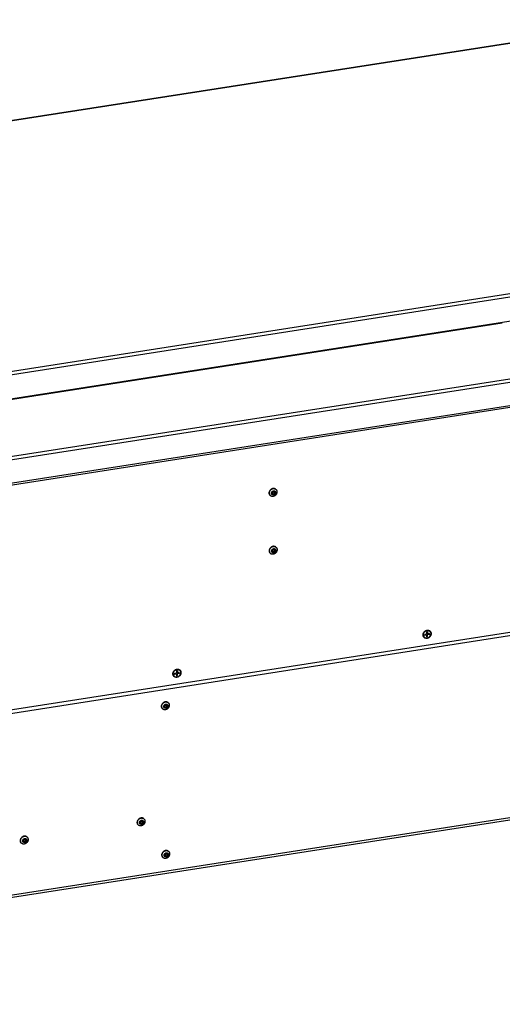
# Model space of a CAD drawing. Header units: millimetres. Extents: x -2579 to 1363, y -329 to 2298.
# Tile 202 of 256: x 567 to 947, y 620 to 1397. Entities that reach past the tile are written whole.
import ezdxf

# ---------------------------------------------------------------- set-up
doc = ezdxf.new("R2010")
doc.units = ezdxf.units.MM
doc.header["$LTSCALE"] = 30.734
doc.layers.get('0').update_dxf_attribs({"linetype": 'CONTINUOUS'})

msp = doc.modelspace()

# ---------------------------------------------------------------- linework, layer by layer
at = {"color": 3}
for p, q in [((163.02, 1255.25), (1070.15, 1396.63)), ((405.56, 1007.01), (1310.84, 1148.11)), ((72.87, 776.34), (1308.48, 968.92))]:
    msp.add_line(p, q, dxfattribs=at)
at = {"color": 2}
for p, q in [((163.33, 1255.14), (1070.45, 1396.52)), ((1104.55, 1203.87), (357.57, 1087.44)), ((1104.52, 1201.21), (358.36, 1084.91)), ((1310.8, 1166.26), (403.67, 1024.88)), ((358.4, 1066.29), (955.72, 1159.39)), ((358.59, 1065.66), (947.14, 1157.39)), ((1147.94, 1143.53), (402.89, 1027.41)), ((412.93, 1006.67), (1296.79, 1144.43)), ((69.66, 773.04), (1311.71, 966.63)), ((19.3, 621.76), (1362.71, 831.14))]:
    msp.add_line(p, q, dxfattribs=at)
at = {"color": 7}
for p, q in [((768.53, 1026.17), (768.61, 1026.1)), ((764.3, 1021.1), (764.24, 1021.16)), ((768.63, 980.55), (768.72, 980.48)), ((764.4, 975.48), (764.34, 975.53)), ((885.63, 909.45), (885.76, 909.33)), ((886, 911.82), (887.47, 912.05)), ((886, 911.82), (886, 911.08)), ((886, 911.28), (887.28, 911.48)), ((886, 911.08), (887.47, 911.31)), ((887.47, 911.31), (887.28, 911.48)), ((888.2, 913.66), (887.47, 913.54)), ((887.47, 913.54), (887.47, 912.05)), ((887.47, 911.31), (887.47, 909.82)), ((887.47, 910.02), (888.02, 910.1)), ((887.47, 909.82), (888.21, 909.93)), ((888.01, 912.34), (888.01, 913.63)), ((888.21, 912.17), (888.01, 912.34)), ((888.01, 911.59), (889.49, 911.82)), ((888.21, 911.42), (888.01, 911.59)), ((888.02, 910.1), (888.01, 911.59)), ((888.21, 909.93), (888.02, 910.1)), ((888.2, 913.66), (888.21, 912.17)), ((889.68, 912.4), (888.21, 912.17)), ((889.68, 911.65), (888.21, 911.42)), ((888.21, 909.93), (888.21, 911.42)), ((889.49, 911.82), (889.49, 912.37)), ((889.68, 911.65), (889.49, 911.82)), ((889.68, 911.65), (889.68, 912.4)), ((889.75, 914.28), (889.92, 914.15)), ((688.45, 878.72), (688.58, 878.6)), ((688.81, 881.09), (690.29, 881.32)), ((688.81, 881.09), (688.82, 880.35)), ((688.82, 880.55), (690.1, 880.74)), ((688.82, 880.35), (690.29, 880.58)), ((690.29, 880.58), (690.1, 880.74)), ((691.02, 882.93), (690.29, 882.81)), ((690.29, 882.81), (690.29, 881.32)), ((690.29, 880.58), (690.29, 879.09)), ((690.29, 879.29), (690.84, 879.37)), ((690.29, 879.09), (691.03, 879.2)), ((690.83, 881.6), (690.83, 882.9)), ((691.03, 881.44), (690.83, 881.6)), ((690.83, 880.86), (692.31, 881.09)), ((691.03, 880.69), (690.83, 880.86)), ((690.84, 879.37), (690.83, 880.86)), ((691.03, 879.2), (690.84, 879.37)), ((691.02, 882.93), (691.03, 881.44)), ((692.5, 881.67), (691.03, 881.44)), ((692.5, 880.92), (691.03, 880.69)), ((691.03, 879.2), (691.03, 880.69)), ((692.31, 881.09), (692.31, 881.64)), ((692.5, 880.92), (692.31, 881.09)), ((692.5, 880.92), (692.5, 881.67)), ((692.57, 883.54), (692.74, 883.41)), ((683.65, 857.87), (683.73, 857.79)), ((679.42, 852.8), (679.36, 852.85)), ((18.6, 619.81), (1362.01, 829.19)), ((664.5, 766.26), (664.58, 766.19)), ((660.27, 761.19), (660.21, 761.25)), ((568.13, 746.83), (568.07, 746.89)), ((572.36, 751.9), (572.44, 751.83)), ((683.91, 740.55), (684, 740.48)), ((679.69, 735.49), (679.62, 735.54))]:
    msp.add_line(p, q, dxfattribs=at)
for points in [[(768.53, 1026.16), (768.45, 1026.23), (768.29, 1026.35), (768.13, 1026.45), (767.95, 1026.54), (767.77, 1026.61), (767.58, 1026.67), (767.39, 1026.72), (767.19, 1026.75), (766.99, 1026.77), (766.79, 1026.77), (766.58, 1026.76), (766.37, 1026.74), (766.16, 1026.7), (765.96, 1026.65), (765.75, 1026.58), (765.55, 1026.5), (765.35, 1026.4), (765.16, 1026.3), (764.97, 1026.18), (764.79, 1026.05), (764.62, 1025.9), (764.46, 1025.75), (764.3, 1025.59), (764.15, 1025.42), (764.02, 1025.24), (763.89, 1025.05), (763.78, 1024.86), (763.68, 1024.66), (763.59, 1024.46), (763.51, 1024.25), (763.45, 1024.04), (763.4, 1023.83), (763.37, 1023.62), (763.34, 1023.4), (763.34, 1023.19)], [(763.42, 1023.13), (763.42, 1023.34), (763.44, 1023.55), (763.48, 1023.76), (763.53, 1023.97), (763.59, 1024.18), (763.66, 1024.39), (763.75, 1024.59), (763.85, 1024.79), (763.97, 1024.98), (764.09, 1025.17), (764.23, 1025.35), (764.38, 1025.52), (764.53, 1025.68), (764.7, 1025.84), (764.87, 1025.98), (765.05, 1026.11), (765.24, 1026.23), (765.43, 1026.34), (765.63, 1026.43), (765.83, 1026.51), (766.04, 1026.58), (766.24, 1026.63), (766.45, 1026.67), (766.66, 1026.7), (766.86, 1026.71), (767.07, 1026.7), (767.27, 1026.69), (767.47, 1026.65), (767.66, 1026.61), (767.85, 1026.54), (768.03, 1026.47), (768.2, 1026.38), (768.37, 1026.28), (768.53, 1026.17)], [(768.61, 1026.1), (768.67, 1026.04), (768.81, 1025.91), (768.94, 1025.76), (769.05, 1025.6), (769.15, 1025.43), (769.24, 1025.26), (769.32, 1025.07), (769.38, 1024.88), (769.43, 1024.69), (769.47, 1024.49), (769.49, 1024.28), (769.5, 1024.07)], [(763.34, 1023.19), (763.35, 1022.98), (763.37, 1022.78), (763.4, 1022.58), (763.45, 1022.38), (763.52, 1022.19), (763.59, 1022.01), (763.68, 1021.83), (763.78, 1021.66), (763.9, 1021.51), (764.02, 1021.36), (764.16, 1021.22), (764.22, 1021.17)], [(764.24, 1021.16), (764.1, 1021.29), (763.98, 1021.44), (763.86, 1021.6), (763.76, 1021.76), (763.67, 1021.94), (763.59, 1022.12), (763.53, 1022.31), (763.48, 1022.51), (763.44, 1022.71), (763.42, 1022.92), (763.42, 1023.13)], [(769.5, 1024.07), (769.49, 1023.86), (769.47, 1023.65), (769.43, 1023.44), (769.39, 1023.23), (769.32, 1023.02), (769.25, 1022.81), (769.16, 1022.61), (769.06, 1022.41), (768.94, 1022.21), (768.82, 1022.03), (768.68, 1021.85), (768.54, 1021.68), (768.38, 1021.51), (768.22, 1021.36), (768.04, 1021.22), (767.86, 1021.09), (767.67, 1020.97), (767.48, 1020.86), (767.28, 1020.77), (767.08, 1020.69), (766.88, 1020.62), (766.67, 1020.57), (766.46, 1020.53), (766.26, 1020.5), (766.05, 1020.49), (765.84, 1020.49), (765.64, 1020.51), (765.44, 1020.55), (765.25, 1020.59), (765.06, 1020.65), (764.88, 1020.73), (764.71, 1020.82), (764.54, 1020.92), (764.39, 1021.03), (764.3, 1021.1)], [(765.2, 1023.05), (765.21, 1023.18), (765.22, 1023.32), (765.25, 1023.45), (765.29, 1023.59), (765.34, 1023.72), (765.39, 1023.85), (765.46, 1023.97), (765.54, 1024.09), (765.62, 1024.21), (765.72, 1024.32), (765.82, 1024.42), (765.93, 1024.52), (766.04, 1024.61), (766.16, 1024.68), (766.28, 1024.75), (766.41, 1024.81), (766.54, 1024.86), (766.67, 1024.89), (766.81, 1024.92), (766.94, 1024.93), (767.07, 1024.94), (767.2, 1024.93), (767.32, 1024.91)], [(765.29, 1022.53), (765.25, 1022.65), (765.22, 1022.78), (765.21, 1022.91), (765.2, 1023.05)], [(765.4, 1022.3), (765.34, 1022.41), (765.29, 1022.53)], [(768.41, 1023.55), (768.4, 1023.41), (768.39, 1023.28), (768.36, 1023.14), (768.32, 1023.01), (768.28, 1022.87), (768.22, 1022.75), (768.15, 1022.62), (768.07, 1022.5), (767.99, 1022.38), (767.89, 1022.27), (767.79, 1022.17), (767.68, 1022.08), (767.57, 1021.99), (767.45, 1021.91), (767.33, 1021.84), (767.2, 1021.79), (767.07, 1021.74), (766.94, 1021.7), (766.81, 1021.68), (766.67, 1021.66), (766.54, 1021.66), (766.41, 1021.66), (766.29, 1021.68), (766.16, 1021.71), (766.04, 1021.75), (765.93, 1021.8), (765.82, 1021.86), (765.72, 1021.93), (765.63, 1022.02), (765.54, 1022.1), (765.47, 1022.2), (765.4, 1022.3)], [(767.39, 1023.98), (767.33, 1024.03), (767.27, 1024.07), (767.19, 1024.1), (767.12, 1024.12), (767.04, 1024.14), (766.97, 1024.14), (766.88, 1024.14), (766.8, 1024.13), (766.72, 1024.12), (766.64, 1024.09), (766.56, 1024.06), (766.49, 1024.02), (766.41, 1023.98), (766.34, 1023.92), (766.28, 1023.86), (766.22, 1023.8), (766.16, 1023.73), (766.12, 1023.66), (766.07, 1023.58), (766.04, 1023.5), (766.01, 1023.42), (765.99, 1023.33), (765.98, 1023.25), (765.98, 1023.17)], [(765.98, 1023.17), (765.98, 1023.09), (765.99, 1023.01), (766.01, 1022.93), (766.04, 1022.86), (766.08, 1022.79), (766.12, 1022.72), (766.17, 1022.67), (766.22, 1022.62)], [(766.22, 1022.62), (766.28, 1022.57), (766.35, 1022.53), (766.42, 1022.5), (766.49, 1022.47), (766.57, 1022.46), (766.65, 1022.45), (766.73, 1022.45), (766.81, 1022.46), (766.89, 1022.48), (766.97, 1022.5), (767.05, 1022.53), (767.12, 1022.57), (767.2, 1022.62), (767.27, 1022.67), (767.33, 1022.73), (767.39, 1022.79), (767.45, 1022.86), (767.5, 1022.94), (767.54, 1023.01), (767.57, 1023.09), (767.6, 1023.18), (767.62, 1023.26), (767.63, 1023.34), (767.64, 1023.43)], [(767.32, 1024.91), (767.45, 1024.88), (767.57, 1024.84)], [(767.64, 1023.43), (767.63, 1023.51), (767.62, 1023.59), (767.6, 1023.66), (767.57, 1023.74), (767.54, 1023.81), (767.49, 1023.87), (767.45, 1023.93), (767.39, 1023.98)], [(767.57, 1024.84), (767.68, 1024.79), (767.79, 1024.73), (767.89, 1024.66), (767.98, 1024.58), (768.07, 1024.49), (768.15, 1024.39), (768.21, 1024.29), (768.27, 1024.18), (768.32, 1024.06), (768.36, 1023.94), (768.39, 1023.81), (768.4, 1023.68), (768.41, 1023.55)], [(768.64, 980.54), (768.55, 980.61), (768.39, 980.73), (768.23, 980.83), (768.06, 980.92), (767.87, 980.99), (767.69, 981.05), (767.49, 981.1), (767.3, 981.13), (767.09, 981.15), (766.89, 981.15), (766.68, 981.14), (766.47, 981.12), (766.27, 981.08), (766.06, 981.02), (765.86, 980.96), (765.65, 980.88), (765.46, 980.78), (765.26, 980.67), (765.08, 980.56), (764.9, 980.42), (764.72, 980.28), (764.56, 980.13), (764.4, 979.97), (764.26, 979.8), (764.12, 979.62), (763.99, 979.43), (763.88, 979.24), (763.78, 979.04), (763.69, 978.84), (763.62, 978.63), (763.55, 978.42), (763.5, 978.21), (763.47, 977.99), (763.45, 977.78), (763.44, 977.57)], [(763.52, 977.5), (763.53, 977.71), (763.55, 977.93), (763.58, 978.14), (763.63, 978.35), (763.69, 978.56), (763.77, 978.77), (763.86, 978.97), (763.96, 979.17), (764.07, 979.36), (764.2, 979.55), (764.33, 979.73), (764.48, 979.9), (764.63, 980.06), (764.8, 980.21), (764.97, 980.36), (765.15, 980.49), (765.34, 980.61), (765.53, 980.71), (765.73, 980.81), (765.93, 980.89), (766.14, 980.96), (766.34, 981.01), (766.55, 981.05), (766.76, 981.08), (766.97, 981.09), (767.17, 981.08), (767.37, 981.06), (767.57, 981.03), (767.76, 980.98), (767.95, 980.92), (768.13, 980.85), (768.31, 980.76), (768.47, 980.66), (768.63, 980.55)], [(765.3, 977.43), (765.31, 977.56), (765.33, 977.7), (765.35, 977.83), (765.39, 977.97), (765.44, 978.1), (765.5, 978.23), (765.56, 978.35), (765.64, 978.47), (765.73, 978.59), (765.82, 978.7), (765.92, 978.8), (766.03, 978.9), (766.14, 978.98), (766.26, 979.06), (766.39, 979.13), (766.52, 979.19), (766.64, 979.23), (766.78, 979.27), (766.91, 979.3), (767.04, 979.31), (767.17, 979.32), (767.3, 979.31), (767.43, 979.29)], [(767.43, 979.29), (767.55, 979.26), (767.67, 979.22)], [(767.67, 979.22), (767.78, 979.17), (767.89, 979.11), (767.99, 979.04), (768.09, 978.96), (768.17, 978.87), (768.25, 978.77), (768.32, 978.67), (768.38, 978.56), (768.42, 978.44), (768.46, 978.32), (768.49, 978.19), (768.51, 978.06), (768.51, 977.93)], [(768.72, 980.48), (768.78, 980.42), (768.91, 980.28), (769.04, 980.14), (769.15, 979.98), (769.26, 979.81), (769.35, 979.64), (769.42, 979.45), (769.49, 979.26), (769.53, 979.07), (769.57, 978.87), (769.59, 978.66), (769.6, 978.45)], [(763.44, 977.57), (763.45, 977.36), (763.47, 977.16), (763.51, 976.96), (763.56, 976.76), (763.62, 976.57), (763.7, 976.39), (763.79, 976.21), (763.89, 976.04), (764, 975.89), (764.13, 975.74), (764.26, 975.6), (764.33, 975.55)], [(764.34, 975.53), (764.2, 975.67), (764.08, 975.82), (763.96, 975.98), (763.86, 976.14), (763.77, 976.32), (763.7, 976.5), (763.63, 976.69), (763.58, 976.89), (763.55, 977.09), (763.53, 977.3), (763.52, 977.5)], [(769.6, 978.45), (769.59, 978.24), (769.57, 978.03), (769.54, 977.82), (769.49, 977.61), (769.43, 977.4), (769.35, 977.19), (769.26, 976.99), (769.16, 976.79), (769.05, 976.59), (768.92, 976.41), (768.79, 976.23), (768.64, 976.06), (768.48, 975.89), (768.32, 975.74), (768.15, 975.6), (767.96, 975.47), (767.78, 975.35), (767.58, 975.24), (767.39, 975.15), (767.18, 975.07), (766.98, 975), (766.77, 974.94), (766.57, 974.91), (766.36, 974.88), (766.15, 974.87), (765.95, 974.87), (765.75, 974.89), (765.55, 974.92), (765.35, 974.97), (765.17, 975.03), (764.99, 975.11), (764.81, 975.19), (764.65, 975.3), (764.49, 975.41), (764.4, 975.48)], [(765.39, 976.91), (765.36, 977.03), (765.33, 977.16), (765.31, 977.29), (765.3, 977.43)], [(765.5, 976.68), (765.44, 976.79), (765.39, 976.91)], [(768.51, 977.93), (768.51, 977.79), (768.49, 977.66), (768.47, 977.52), (768.43, 977.39), (768.38, 977.25), (768.32, 977.12), (768.25, 977), (768.18, 976.88), (768.09, 976.76), (768, 976.65), (767.9, 976.55), (767.79, 976.45), (767.67, 976.37), (767.55, 976.29), (767.43, 976.22), (767.3, 976.16), (767.17, 976.12), (767.04, 976.08), (766.91, 976.05), (766.78, 976.04), (766.65, 976.04), (766.52, 976.04), (766.39, 976.06), (766.27, 976.09), (766.15, 976.13), (766.03, 976.18), (765.93, 976.24), (765.83, 976.31), (765.73, 976.39), (765.65, 976.48), (765.57, 976.58), (765.5, 976.68)], [(767.5, 978.36), (767.43, 978.41), (767.37, 978.44), (767.3, 978.48), (767.22, 978.5), (767.15, 978.52), (767.07, 978.52), (766.99, 978.52), (766.91, 978.51), (766.83, 978.5), (766.75, 978.47), (766.67, 978.44), (766.59, 978.4), (766.52, 978.35), (766.45, 978.3), (766.38, 978.24), (766.32, 978.18), (766.27, 978.11), (766.22, 978.04), (766.18, 977.96), (766.14, 977.88), (766.12, 977.8), (766.1, 977.71), (766.08, 977.63), (766.08, 977.55)], [(766.08, 977.55), (766.08, 977.46), (766.1, 977.39), (766.12, 977.31), (766.14, 977.24), (766.18, 977.17), (766.22, 977.1), (766.27, 977.04), (766.32, 976.99)], [(766.32, 976.99), (766.38, 976.95), (766.45, 976.91), (766.52, 976.88), (766.59, 976.85), (766.67, 976.84), (766.75, 976.83), (766.83, 976.83), (766.91, 976.84), (766.99, 976.85), (767.07, 976.88), (767.15, 976.91), (767.23, 976.95), (767.3, 977), (767.37, 977.05), (767.44, 977.11), (767.5, 977.17), (767.55, 977.24), (767.6, 977.32), (767.64, 977.39), (767.68, 977.47), (767.7, 977.56), (767.72, 977.64), (767.73, 977.72), (767.74, 977.81)], [(767.74, 977.81), (767.73, 977.89), (767.72, 977.97), (767.7, 978.04), (767.67, 978.12), (767.64, 978.19), (767.6, 978.25), (767.55, 978.31), (767.5, 978.36)], [(884.83, 911.35), (884.84, 911.56), (884.86, 911.78), (884.9, 911.99), (884.95, 912.2), (885.01, 912.41), (885.09, 912.62), (885.19, 912.82), (885.29, 913.02), (885.41, 913.21), (885.54, 913.4), (885.68, 913.58), (885.84, 913.74), (886, 913.9), (886.17, 914.05), (886.35, 914.19), (886.54, 914.31), (886.73, 914.42), (886.93, 914.52), (887.13, 914.6), (887.34, 914.67), (887.55, 914.73), (887.75, 914.77), (887.96, 914.79), (888.17, 914.8), (888.38, 914.8), (888.58, 914.78), (888.78, 914.74), (888.97, 914.69), (889.16, 914.62), (889.34, 914.54), (889.51, 914.45), (889.68, 914.34), (889.84, 914.21)], [(884.83, 911.35), (884.84, 911.14), (884.86, 910.93), (884.9, 910.73), (884.95, 910.53), (885.02, 910.34), (885.1, 910.16), (885.19, 909.99), (885.3, 909.82), (885.42, 909.67), (885.55, 909.52), (885.68, 909.4)], [(884.91, 911.28), (884.92, 911.5), (884.94, 911.71), (884.97, 911.92), (885.03, 912.13), (885.09, 912.35), (885.17, 912.55), (885.26, 912.76), (885.37, 912.96), (885.49, 913.15), (885.62, 913.33), (885.76, 913.51), (885.92, 913.68), (886.08, 913.84), (886.25, 913.98), (886.43, 914.12), (886.62, 914.24), (886.81, 914.35), (887.01, 914.45), (887.21, 914.53), (887.42, 914.6), (887.62, 914.66), (887.83, 914.7), (888.04, 914.72), (888.25, 914.73), (888.46, 914.73), (888.66, 914.71), (888.86, 914.67), (889.05, 914.62), (889.24, 914.56), (889.42, 914.48), (889.59, 914.38), (889.75, 914.28)], [(884.91, 911.28), (884.92, 911.07), (884.94, 910.87), (884.98, 910.66), (885.03, 910.47), (885.1, 910.28), (885.18, 910.09), (885.27, 909.92), (885.38, 909.75), (885.5, 909.6), (885.63, 909.45)], [(885.76, 909.33), (885.93, 909.2), (886.09, 909.1), (886.26, 909), (886.44, 908.92), (886.63, 908.86), (886.82, 908.81), (887.02, 908.77), (887.22, 908.75), (887.43, 908.74), (887.64, 908.75), (887.85, 908.78), (888.05, 908.82), (888.26, 908.87), (888.47, 908.94), (888.67, 909.03), (888.87, 909.12), (889.06, 909.24), (889.25, 909.36), (889.43, 909.5), (889.6, 909.64), (889.76, 909.8), (889.92, 909.97), (890.06, 910.15), (890.19, 910.33), (890.31, 910.52), (890.41, 910.72), (890.51, 910.92), (890.59, 911.13), (890.65, 911.34), (890.7, 911.56), (890.74, 911.77), (890.76, 911.98), (890.77, 912.2)], [(889.92, 914.15), (890.05, 914.02), (890.18, 913.88), (890.3, 913.72), (890.41, 913.56), (890.5, 913.38), (890.58, 913.2), (890.65, 913.01), (890.7, 912.81), (890.74, 912.61), (890.76, 912.41), (890.77, 912.2)], [(687.65, 880.62), (687.66, 880.83), (687.68, 881.04), (687.72, 881.26), (687.77, 881.47), (687.83, 881.68), (687.91, 881.89), (688.01, 882.09), (688.11, 882.29), (688.23, 882.48), (688.36, 882.67), (688.5, 882.84), (688.66, 883.01), (688.82, 883.17), (688.99, 883.32), (689.17, 883.45), (689.36, 883.58), (689.55, 883.69), (689.75, 883.79), (689.95, 883.87), (690.16, 883.94), (690.36, 883.99), (690.57, 884.03), (690.78, 884.06), (690.99, 884.07), (691.2, 884.06), (691.4, 884.04), (691.6, 884.01), (691.79, 883.96), (691.98, 883.89), (692.16, 883.81), (692.33, 883.72), (692.49, 883.61), (692.66, 883.48)], [(687.65, 880.62), (687.66, 880.41), (687.68, 880.2), (687.72, 880), (687.77, 879.8), (687.84, 879.61), (687.92, 879.43), (688.01, 879.25), (688.12, 879.09), (688.24, 878.93), (688.37, 878.79), (688.5, 878.67)], [(687.73, 880.55), (687.74, 880.76), (687.76, 880.98), (687.79, 881.19), (687.84, 881.4), (687.91, 881.61), (687.99, 881.82), (688.08, 882.03), (688.19, 882.22), (688.31, 882.42), (688.44, 882.6), (688.58, 882.78), (688.73, 882.95), (688.9, 883.1), (689.07, 883.25), (689.25, 883.39), (689.43, 883.51), (689.63, 883.62), (689.83, 883.72), (690.03, 883.8), (690.23, 883.87), (690.44, 883.93), (690.65, 883.97), (690.86, 883.99), (691.07, 884), (691.27, 884), (691.48, 883.98), (691.68, 883.94), (691.87, 883.89), (692.06, 883.82), (692.24, 883.74), (692.41, 883.65), (692.57, 883.54)], [(687.73, 880.55), (687.74, 880.34), (687.76, 880.13), (687.8, 879.93), (687.85, 879.73), (687.92, 879.54), (688, 879.36), (688.09, 879.19), (688.2, 879.02), (688.32, 878.87), (688.45, 878.72)], [(688.58, 878.6), (688.74, 878.47), (688.91, 878.36), (689.08, 878.27), (689.26, 878.19), (689.45, 878.12), (689.64, 878.07), (689.84, 878.04), (690.04, 878.02), (690.25, 878.01), (690.46, 878.02), (690.66, 878.05), (690.87, 878.09), (691.08, 878.14), (691.29, 878.21), (691.49, 878.29), (691.69, 878.39), (691.88, 878.5), (692.07, 878.63), (692.25, 878.76), (692.42, 878.91), (692.58, 879.07), (692.73, 879.24), (692.88, 879.41), (693.01, 879.6), (693.13, 879.79), (693.23, 879.99), (693.33, 880.19), (693.41, 880.4), (693.47, 880.61), (693.52, 880.82), (693.56, 881.04), (693.58, 881.25), (693.59, 881.46)], [(692.74, 883.41), (692.87, 883.29), (693, 883.15), (693.12, 882.99), (693.23, 882.83), (693.32, 882.65), (693.4, 882.47), (693.47, 882.28), (693.52, 882.08), (693.56, 881.88), (693.58, 881.67), (693.59, 881.46)], [(683.66, 857.86), (683.57, 857.93), (683.41, 858.05), (683.25, 858.15), (683.07, 858.24), (682.89, 858.31), (682.7, 858.37), (682.51, 858.42), (682.31, 858.45), (682.11, 858.47), (681.91, 858.47), (681.7, 858.46), (681.49, 858.44), (681.28, 858.4), (681.08, 858.34), (680.87, 858.28), (680.67, 858.19), (680.47, 858.1), (680.28, 857.99), (680.09, 857.87), (679.91, 857.74), (679.74, 857.6), (679.58, 857.45), (679.42, 857.29), (679.27, 857.12), (679.14, 856.94), (679.01, 856.75), (678.9, 856.56), (678.8, 856.36), (678.71, 856.16), (678.63, 855.95), (678.57, 855.74), (678.52, 855.53), (678.49, 855.31), (678.46, 855.1), (678.46, 854.89)], [(678.46, 854.89), (678.47, 854.68), (678.49, 854.48), (678.52, 854.27), (678.57, 854.08), (678.64, 853.89), (678.71, 853.7), (678.8, 853.53), (678.9, 853.36), (679.02, 853.21), (679.14, 853.06), (679.28, 852.92), (679.34, 852.87)], [(678.54, 854.82), (678.54, 855.03), (678.56, 855.25), (678.6, 855.46), (678.65, 855.67), (678.71, 855.88), (678.78, 856.09), (678.87, 856.29), (678.97, 856.49), (679.09, 856.68), (679.21, 856.87), (679.35, 857.05), (679.5, 857.22), (679.65, 857.38), (679.82, 857.53), (679.99, 857.68), (680.17, 857.81), (680.36, 857.93), (680.55, 858.03), (680.75, 858.13), (680.95, 858.21), (681.16, 858.28), (681.36, 858.33), (681.57, 858.37), (681.78, 858.39), (681.98, 858.41), (682.19, 858.4), (682.39, 858.38), (682.59, 858.35), (682.78, 858.3), (682.97, 858.24), (683.15, 858.17), (683.32, 858.08), (683.49, 857.98), (683.65, 857.87)], [(679.36, 852.85), (679.22, 852.99), (679.1, 853.14), (678.98, 853.3), (678.88, 853.46), (678.79, 853.64), (678.71, 853.82), (678.65, 854.01), (678.6, 854.21), (678.57, 854.41), (678.54, 854.61), (678.54, 854.82)], [(684.62, 855.77), (684.61, 855.56), (684.59, 855.35), (684.55, 855.14), (684.51, 854.92), (684.44, 854.71), (684.37, 854.51), (684.28, 854.3), (684.18, 854.11), (684.06, 853.91), (683.94, 853.73), (683.8, 853.55), (683.66, 853.37), (683.5, 853.21), (683.34, 853.06), (683.16, 852.92), (682.98, 852.79), (682.79, 852.67), (682.6, 852.56), (682.4, 852.47), (682.2, 852.39), (682, 852.32), (681.79, 852.26), (681.58, 852.22), (681.38, 852.2), (681.17, 852.19), (680.96, 852.19), (680.76, 852.21), (680.56, 852.24), (680.37, 852.29), (680.18, 852.35), (680, 852.43), (679.83, 852.51), (679.66, 852.61), (679.51, 852.73), (679.42, 852.8)], [(680.32, 854.74), (680.33, 854.88), (680.34, 855.01), (680.37, 855.15), (680.41, 855.28), (680.46, 855.42), (680.51, 855.55), (680.58, 855.67), (680.66, 855.79), (680.74, 855.91), (680.84, 856.02), (680.94, 856.12), (681.05, 856.22), (681.16, 856.3), (681.28, 856.38), (681.41, 856.45), (681.53, 856.51), (681.66, 856.55), (681.79, 856.59), (681.93, 856.62), (682.06, 856.63), (682.19, 856.63), (682.32, 856.63), (682.45, 856.61)], [(680.41, 854.23), (680.37, 854.35), (680.34, 854.48), (680.33, 854.61), (680.32, 854.74)], [(683.53, 855.24), (683.53, 855.11), (683.51, 854.98), (683.48, 854.84), (683.44, 854.71), (683.4, 854.57), (683.34, 854.44), (683.27, 854.32), (683.2, 854.2), (683.11, 854.08), (683.01, 853.97), (682.91, 853.87), (682.8, 853.77), (682.69, 853.69), (682.57, 853.61), (682.45, 853.54), (682.32, 853.48), (682.19, 853.44), (682.06, 853.4), (681.93, 853.37), (681.79, 853.36), (681.66, 853.35), (681.53, 853.36), (681.41, 853.38), (681.28, 853.41), (681.17, 853.45), (681.05, 853.5), (680.94, 853.56), (680.84, 853.63), (680.75, 853.71), (680.66, 853.8), (680.59, 853.9), (680.52, 854)], [(682.51, 855.68), (682.45, 855.72), (682.39, 855.76), (682.32, 855.79), (682.24, 855.82), (682.16, 855.83), (682.09, 855.84), (682.01, 855.84), (681.92, 855.83), (681.84, 855.82), (681.76, 855.79), (681.68, 855.76), (681.61, 855.72), (681.53, 855.67), (681.46, 855.62), (681.4, 855.56), (681.34, 855.5), (681.29, 855.43), (681.24, 855.35), (681.19, 855.28), (681.16, 855.2), (681.13, 855.12), (681.11, 855.03), (681.1, 854.95), (681.1, 854.87)], [(681.1, 854.87), (681.1, 854.78), (681.11, 854.7), (681.13, 854.63), (681.16, 854.55), (681.2, 854.49), (681.24, 854.42), (681.29, 854.36), (681.34, 854.31)], [(681.34, 854.31), (681.4, 854.27), (681.47, 854.23), (681.54, 854.19), (681.61, 854.17), (681.69, 854.16), (681.77, 854.15), (681.85, 854.15), (681.93, 854.16), (682.01, 854.17), (682.09, 854.2), (682.17, 854.23), (682.24, 854.27), (682.32, 854.32), (682.39, 854.37), (682.45, 854.43), (682.51, 854.49), (682.57, 854.56), (682.62, 854.63), (682.66, 854.71), (682.69, 854.79), (682.72, 854.87), (682.74, 854.96), (682.75, 855.04), (682.76, 855.12)], [(682.45, 856.61), (682.57, 856.58), (682.69, 856.54)], [(682.76, 855.12), (682.75, 855.21), (682.74, 855.29), (682.72, 855.36), (682.69, 855.44), (682.66, 855.5), (682.61, 855.57), (682.57, 855.63), (682.51, 855.68)], [(682.69, 856.54), (682.8, 856.49), (682.91, 856.43), (683.01, 856.36), (683.1, 856.28), (683.19, 856.19), (683.27, 856.09), (683.33, 855.99), (683.39, 855.88), (683.44, 855.76), (683.48, 855.64), (683.51, 855.51), (683.52, 855.38), (683.53, 855.24)], [(683.73, 857.79), (683.79, 857.74), (683.93, 857.6), (684.06, 857.46), (684.17, 857.3), (684.27, 857.13), (684.36, 856.96), (684.44, 856.77), (684.5, 856.58), (684.55, 856.39), (684.59, 856.18), (684.61, 855.98), (684.62, 855.77)], [(680.52, 854), (680.46, 854.11), (680.41, 854.23)], [(664.51, 766.26), (664.42, 766.33), (664.26, 766.44), (664.1, 766.54), (663.92, 766.63), (663.74, 766.71), (663.56, 766.77), (663.36, 766.81), (663.16, 766.85), (662.96, 766.86), (662.76, 766.87), (662.55, 766.86), (662.34, 766.83), (662.13, 766.79), (661.93, 766.74), (661.72, 766.67), (661.52, 766.59), (661.32, 766.5), (661.13, 766.39), (660.95, 766.27), (660.76, 766.14), (660.59, 766), (660.43, 765.85), (660.27, 765.68), (660.12, 765.51), (659.99, 765.33), (659.86, 765.15), (659.75, 764.95), (659.65, 764.76), (659.56, 764.55), (659.48, 764.34), (659.42, 764.13), (659.37, 763.92), (659.34, 763.71), (659.32, 763.5), (659.31, 763.29)], [(659.31, 763.29), (659.32, 763.08), (659.34, 762.87), (659.37, 762.67), (659.42, 762.47), (659.49, 762.28), (659.56, 762.1), (659.65, 761.93), (659.75, 761.76), (659.87, 761.6), (660, 761.45), (660.13, 761.32), (660.19, 761.26)], [(659.39, 763.22), (659.39, 763.43), (659.41, 763.64), (659.45, 763.85), (659.5, 764.07), (659.56, 764.27), (659.64, 764.48), (659.72, 764.69), (659.83, 764.88), (659.94, 765.08), (660.06, 765.26), (660.2, 765.44), (660.35, 765.61), (660.5, 765.78), (660.67, 765.93), (660.84, 766.07), (661.02, 766.2), (661.21, 766.32), (661.4, 766.43), (661.6, 766.52), (661.8, 766.6), (662.01, 766.67), (662.21, 766.73), (662.42, 766.76), (662.63, 766.79), (662.83, 766.8), (663.04, 766.8), (663.24, 766.78), (663.44, 766.75), (663.63, 766.7), (663.82, 766.64), (664, 766.56), (664.18, 766.48), (664.34, 766.37), (664.5, 766.26)], [(660.21, 761.25), (660.07, 761.39), (659.95, 761.53), (659.83, 761.69), (659.73, 761.86), (659.64, 762.03), (659.56, 762.22), (659.5, 762.41), (659.45, 762.6), (659.42, 762.8), (659.39, 763.01), (659.39, 763.22)], [(665.47, 764.17), (665.46, 763.96), (665.44, 763.74), (665.41, 763.53), (665.36, 763.32), (665.29, 763.11), (665.22, 762.9), (665.13, 762.7), (665.03, 762.5), (664.92, 762.31), (664.79, 762.12), (664.65, 761.94), (664.51, 761.77), (664.35, 761.61), (664.19, 761.46), (664.01, 761.31), (663.83, 761.18), (663.65, 761.06), (663.45, 760.96), (663.25, 760.86), (663.05, 760.78), (662.85, 760.71), (662.64, 760.66), (662.43, 760.62), (662.23, 760.59), (662.02, 760.58), (661.82, 760.59), (661.61, 760.61), (661.42, 760.64), (661.22, 760.69), (661.03, 760.75), (660.85, 760.82), (660.68, 760.91), (660.51, 761.01), (660.36, 761.12), (660.27, 761.19)], [(661.17, 763.14), (661.18, 763.28), (661.19, 763.41), (661.22, 763.55), (661.26, 763.68), (661.31, 763.81), (661.36, 763.94), (661.43, 764.07), (661.51, 764.19), (661.59, 764.3), (661.69, 764.41), (661.79, 764.52), (661.9, 764.61), (662.01, 764.7), (662.13, 764.78), (662.26, 764.84), (662.38, 764.9), (662.51, 764.95), (662.64, 764.99), (662.78, 765.01), (662.91, 765.03), (663.04, 765.03), (663.17, 765.02), (663.3, 765)], [(661.26, 762.63), (661.22, 762.75), (661.2, 762.88), (661.18, 763.01), (661.17, 763.14)], [(661.37, 762.4), (661.31, 762.51), (661.26, 762.63)], [(664.38, 763.64), (664.38, 763.51), (664.36, 763.37), (664.33, 763.24), (664.3, 763.1), (664.25, 762.97), (664.19, 762.84), (664.12, 762.71), (664.05, 762.59), (663.96, 762.48), (663.87, 762.37), (663.76, 762.26), (663.66, 762.17), (663.54, 762.08), (663.42, 762), (663.3, 761.94), (663.17, 761.88), (663.04, 761.83), (662.91, 761.79), (662.78, 761.77), (662.65, 761.75), (662.51, 761.75), (662.38, 761.76), (662.26, 761.78), (662.13, 761.81), (662.02, 761.85), (661.9, 761.9), (661.79, 761.96), (661.69, 762.03), (661.6, 762.11), (661.51, 762.2), (661.44, 762.29), (661.37, 762.4)], [(663.37, 764.07), (663.3, 764.12), (663.24, 764.16), (663.17, 764.19), (663.09, 764.21), (663.02, 764.23), (662.94, 764.24), (662.86, 764.24), (662.77, 764.23), (662.69, 764.21), (662.61, 764.19), (662.54, 764.16), (662.46, 764.12), (662.39, 764.07), (662.32, 764.02), (662.25, 763.96), (662.19, 763.89), (662.14, 763.82), (662.09, 763.75), (662.05, 763.67), (662.01, 763.59), (661.98, 763.51), (661.96, 763.43), (661.95, 763.34), (661.95, 763.26)], [(661.95, 763.26), (661.95, 763.18), (661.96, 763.1), (661.98, 763.02), (662.01, 762.95), (662.05, 762.88), (662.09, 762.82), (662.14, 762.76), (662.19, 762.71)], [(662.19, 762.71), (662.25, 762.66), (662.32, 762.62), (662.39, 762.59), (662.46, 762.57), (662.54, 762.55), (662.62, 762.54), (662.7, 762.54), (662.78, 762.55), (662.86, 762.57), (662.94, 762.59), (663.02, 762.63), (663.1, 762.67), (663.17, 762.71), (663.24, 762.76), (663.3, 762.82), (663.36, 762.89), (663.42, 762.96), (663.47, 763.03), (663.51, 763.11), (663.54, 763.19), (663.57, 763.27), (663.59, 763.35), (663.6, 763.44), (663.61, 763.52)], [(663.3, 765), (663.42, 764.98), (663.54, 764.93)], [(663.61, 763.52), (663.6, 763.6), (663.59, 763.68), (663.57, 763.76), (663.54, 763.83), (663.51, 763.9), (663.47, 763.96), (663.42, 764.02), (663.37, 764.07)], [(663.54, 764.93), (663.65, 764.88), (663.76, 764.82), (663.86, 764.75), (663.95, 764.67), (664.04, 764.58), (664.12, 764.49), (664.19, 764.38), (664.24, 764.27), (664.29, 764.16), (664.33, 764.03), (664.36, 763.91), (664.38, 763.77), (664.38, 763.64)], [(664.58, 766.19), (664.64, 766.14), (664.78, 766), (664.91, 765.85), (665.02, 765.69), (665.12, 765.53), (665.21, 765.35), (665.29, 765.17), (665.35, 764.98), (665.4, 764.78), (665.44, 764.58), (665.46, 764.37), (665.47, 764.17)], [(572.37, 751.9), (572.28, 751.97), (572.12, 752.08), (571.96, 752.18), (571.78, 752.27), (571.6, 752.34), (571.41, 752.41), (571.22, 752.45), (571.02, 752.49), (570.82, 752.5), (570.62, 752.51), (570.41, 752.5), (570.2, 752.47), (569.99, 752.43), (569.79, 752.38), (569.58, 752.31), (569.38, 752.23), (569.18, 752.14), (568.99, 752.03), (568.8, 751.91), (568.62, 751.78), (568.45, 751.64), (568.29, 751.48), (568.13, 751.32), (567.98, 751.15), (567.85, 750.97), (567.72, 750.79), (567.61, 750.59), (567.51, 750.39), (567.42, 750.19), (567.34, 749.98), (567.28, 749.77), (567.23, 749.56), (567.2, 749.35), (567.17, 749.14), (567.17, 748.92)], [(567.17, 748.92), (567.18, 748.72), (567.2, 748.51), (567.23, 748.31), (567.28, 748.11), (567.35, 747.92), (567.42, 747.74), (567.51, 747.56), (567.61, 747.4), (567.73, 747.24), (567.85, 747.09), (567.99, 746.96), (568.05, 746.9)], [(567.25, 748.86), (567.25, 749.07), (567.27, 749.28), (567.31, 749.49), (567.36, 749.7), (567.42, 749.91), (567.49, 750.12), (567.58, 750.32), (567.68, 750.52), (567.8, 750.72), (567.92, 750.9), (568.06, 751.08), (568.21, 751.25), (568.36, 751.42), (568.53, 751.57), (568.7, 751.71), (568.88, 751.84), (569.07, 751.96), (569.26, 752.07), (569.46, 752.16), (569.66, 752.24), (569.87, 752.31), (570.07, 752.36), (570.28, 752.4), (570.49, 752.43), (570.69, 752.44), (570.9, 752.44), (571.1, 752.42), (571.3, 752.39), (571.49, 752.34), (571.68, 752.28), (571.86, 752.2), (572.03, 752.12), (572.2, 752.01), (572.36, 751.9)], [(568.07, 746.89), (567.93, 747.03), (567.81, 747.17), (567.69, 747.33), (567.59, 747.5), (567.5, 747.67), (567.42, 747.86), (567.36, 748.05), (567.31, 748.24), (567.28, 748.44), (567.25, 748.65), (567.25, 748.86)], [(573.33, 749.81), (573.32, 749.59), (573.3, 749.38), (573.27, 749.17), (573.22, 748.96), (573.15, 748.75), (573.08, 748.54), (572.99, 748.34), (572.89, 748.14), (572.77, 747.95), (572.65, 747.76), (572.51, 747.58), (572.37, 747.41), (572.21, 747.25), (572.05, 747.09), (571.87, 746.95), (571.69, 746.82), (571.5, 746.7), (571.31, 746.6), (571.11, 746.5), (570.91, 746.42), (570.71, 746.35), (570.5, 746.3), (570.29, 746.26), (570.09, 746.23), (569.88, 746.22), (569.67, 746.23), (569.47, 746.25), (569.27, 746.28), (569.08, 746.32), (568.89, 746.39), (568.71, 746.46), (568.54, 746.55), (568.37, 746.65), (568.22, 746.76), (568.13, 746.83)], [(569.03, 748.78), (569.04, 748.91), (569.05, 749.05), (569.08, 749.19), (569.12, 749.32), (569.17, 749.45), (569.22, 749.58), (569.29, 749.71), (569.37, 749.83), (569.45, 749.94), (569.55, 750.05), (569.65, 750.16), (569.76, 750.25), (569.87, 750.34), (569.99, 750.42), (570.12, 750.48), (570.24, 750.54), (570.37, 750.59), (570.5, 750.63), (570.64, 750.65), (570.77, 750.67), (570.9, 750.67), (571.03, 750.66), (571.16, 750.64)], [(569.12, 748.26), (569.08, 748.39), (569.05, 748.52), (569.04, 748.65), (569.03, 748.78)], [(569.23, 748.04), (569.17, 748.15), (569.12, 748.26)], [(572.24, 749.28), (572.24, 749.14), (572.22, 749.01), (572.19, 748.87), (572.15, 748.74), (572.11, 748.61), (572.05, 748.48), (571.98, 748.35), (571.91, 748.23), (571.82, 748.12), (571.73, 748.01), (571.62, 747.9), (571.51, 747.81), (571.4, 747.72), (571.28, 747.64), (571.16, 747.58), (571.03, 747.52), (570.9, 747.47), (570.77, 747.43), (570.64, 747.41), (570.5, 747.39), (570.37, 747.39), (570.24, 747.4), (570.12, 747.42), (569.99, 747.45), (569.88, 747.49), (569.76, 747.54), (569.65, 747.6), (569.55, 747.67), (569.46, 747.75), (569.37, 747.84), (569.3, 747.93), (569.23, 748.04)], [(571.22, 749.71), (571.16, 749.76), (571.1, 749.8), (571.03, 749.83), (570.95, 749.85), (570.87, 749.87), (570.8, 749.88), (570.72, 749.88), (570.63, 749.87), (570.55, 749.85), (570.47, 749.83), (570.39, 749.79), (570.32, 749.75), (570.24, 749.71), (570.18, 749.66), (570.11, 749.6), (570.05, 749.53), (570, 749.46), (569.95, 749.39), (569.91, 749.31), (569.87, 749.23), (569.84, 749.15), (569.82, 749.07), (569.81, 748.98), (569.81, 748.9)], [(569.81, 748.9), (569.81, 748.82), (569.82, 748.74), (569.84, 748.66), (569.87, 748.59), (569.91, 748.52), (569.95, 748.46), (570, 748.4), (570.05, 748.35)], [(570.05, 748.35), (570.11, 748.3), (570.18, 748.26), (570.25, 748.23), (570.32, 748.21), (570.4, 748.19), (570.48, 748.18), (570.56, 748.18), (570.64, 748.19), (570.72, 748.21), (570.8, 748.23), (570.88, 748.27), (570.95, 748.3), (571.03, 748.35), (571.1, 748.4), (571.16, 748.46), (571.22, 748.53), (571.28, 748.6), (571.33, 748.67), (571.37, 748.75), (571.4, 748.83), (571.43, 748.91), (571.45, 748.99), (571.46, 749.08), (571.47, 749.16)], [(571.16, 750.64), (571.28, 750.61), (571.4, 750.57)], [(571.47, 749.16), (571.46, 749.24), (571.45, 749.32), (571.43, 749.4), (571.4, 749.47), (571.37, 749.54), (571.32, 749.6), (571.28, 749.66), (571.22, 749.71)], [(571.4, 750.57), (571.51, 750.52), (571.62, 750.46), (571.72, 750.39), (571.81, 750.31), (571.9, 750.22), (571.98, 750.13), (572.04, 750.02), (572.1, 749.91), (572.15, 749.79), (572.19, 749.67), (572.22, 749.54), (572.23, 749.41), (572.24, 749.28)], [(572.44, 751.83), (572.5, 751.78), (572.64, 751.64), (572.77, 751.49), (572.88, 751.33), (572.98, 751.17), (573.07, 750.99), (573.15, 750.81), (573.21, 750.62), (573.26, 750.42), (573.3, 750.22), (573.32, 750.01), (573.33, 749.81)], [(683.92, 740.55), (683.83, 740.62), (683.68, 740.73), (683.51, 740.84), (683.34, 740.92), (683.16, 741), (682.97, 741.06), (682.78, 741.11), (682.58, 741.14), (682.38, 741.16), (682.17, 741.16), (681.96, 741.15), (681.76, 741.13), (681.55, 741.09), (681.34, 741.03), (681.14, 740.96), (680.94, 740.88), (680.74, 740.79), (680.55, 740.68), (680.36, 740.56), (680.18, 740.43), (680.01, 740.29), (679.84, 740.14), (679.69, 739.98), (679.54, 739.81), (679.4, 739.63), (679.28, 739.44), (679.16, 739.25), (679.06, 739.05), (678.97, 738.85), (678.9, 738.64), (678.83, 738.43), (678.79, 738.22), (678.75, 738), (678.73, 737.79), (678.72, 737.58)], [(678.8, 737.51), (678.81, 737.72), (678.83, 737.93), (678.86, 738.15), (678.91, 738.36), (678.97, 738.57), (679.05, 738.77), (679.14, 738.98), (679.24, 739.18), (679.35, 739.37), (679.48, 739.56), (679.61, 739.74), (679.76, 739.91), (679.92, 740.07), (680.08, 740.22), (680.26, 740.36), (680.44, 740.5), (680.62, 740.61), (680.82, 740.72), (681.01, 740.82), (681.22, 740.9), (681.42, 740.96), (681.63, 741.02), (681.83, 741.06), (682.04, 741.08), (682.25, 741.09), (682.45, 741.09), (682.66, 741.07), (682.85, 741.04), (683.05, 740.99), (683.23, 740.93), (683.42, 740.86), (683.59, 740.77), (683.76, 740.67), (683.91, 740.55)], [(684.88, 738.46), (684.88, 738.25), (684.86, 738.04), (684.82, 737.82), (684.77, 737.61), (684.71, 737.4), (684.63, 737.2), (684.54, 736.99), (684.44, 736.79), (684.33, 736.6), (684.2, 736.41), (684.07, 736.23), (683.92, 736.06), (683.77, 735.9), (683.6, 735.75), (683.43, 735.61), (683.25, 735.48), (683.06, 735.36), (682.87, 735.25), (682.67, 735.15), (682.47, 735.07), (682.26, 735.01), (682.06, 734.95), (681.85, 734.91), (681.64, 734.89), (681.43, 734.88), (681.23, 734.88), (681.03, 734.9), (680.83, 734.93), (680.64, 734.98), (680.45, 735.04), (680.27, 735.11), (680.09, 735.2), (679.93, 735.3), (679.77, 735.42), (679.69, 735.49)], [(680.59, 737.43), (680.59, 737.57), (680.61, 737.7), (680.64, 737.84), (680.67, 737.97), (680.72, 738.11), (680.78, 738.24), (680.85, 738.36), (680.92, 738.48), (681.01, 738.6), (681.1, 738.71), (681.2, 738.81), (681.31, 738.91), (681.43, 738.99), (681.55, 739.07), (681.67, 739.14), (681.8, 739.2), (681.93, 739.24), (682.06, 739.28), (682.19, 739.31), (682.32, 739.32), (682.45, 739.32), (682.58, 739.32), (682.71, 739.3)], [(682.78, 738.36), (682.72, 738.41), (682.65, 738.45), (682.58, 738.48), (682.51, 738.51), (682.43, 738.52), (682.35, 738.53), (682.27, 738.53), (682.19, 738.52), (682.11, 738.5), (682.03, 738.48), (681.95, 738.45), (681.87, 738.41), (681.8, 738.36), (681.73, 738.31), (681.66, 738.25), (681.6, 738.19), (681.55, 738.12), (681.5, 738.04), (681.46, 737.97), (681.43, 737.89), (681.4, 737.8), (681.38, 737.72), (681.37, 737.64), (681.36, 737.55)], [(682.71, 739.3), (682.83, 739.27), (682.95, 739.23)], [(683.02, 737.81), (683.02, 737.89), (683, 737.97), (682.98, 738.05), (682.96, 738.12), (682.92, 738.19), (682.88, 738.26), (682.83, 738.31), (682.78, 738.36)], [(682.95, 739.23), (683.07, 739.18), (683.17, 739.12), (683.28, 739.05), (683.37, 738.97), (683.46, 738.88), (683.53, 738.78), (683.6, 738.68), (683.66, 738.57), (683.71, 738.45), (683.75, 738.33), (683.77, 738.2), (683.79, 738.07), (683.8, 737.93)], [(684, 740.48), (684.06, 740.43), (684.2, 740.29), (684.32, 740.14), (684.44, 739.99), (684.54, 739.82), (684.63, 739.64), (684.7, 739.46), (684.77, 739.27), (684.82, 739.07), (684.85, 738.87), (684.87, 738.67), (684.88, 738.46)], [(678.72, 737.58), (678.73, 737.37), (678.75, 737.16), (678.79, 736.96), (678.84, 736.77), (678.9, 736.58), (678.98, 736.39), (679.07, 736.22), (679.17, 736.05), (679.28, 735.89), (679.41, 735.75), (679.55, 735.61), (679.61, 735.55)], [(679.62, 735.54), (679.49, 735.68), (679.36, 735.83), (679.25, 735.98), (679.15, 736.15), (679.06, 736.33), (678.98, 736.51), (678.92, 736.7), (678.87, 736.9), (678.83, 737.1), (678.81, 737.3), (678.8, 737.51)], [(680.68, 736.92), (680.64, 737.04), (680.61, 737.17), (680.59, 737.3), (680.59, 737.43)], [(680.78, 736.69), (680.72, 736.8), (680.68, 736.92)], [(683.8, 737.93), (683.79, 737.8), (683.77, 737.66), (683.75, 737.53), (683.71, 737.39), (683.66, 737.26), (683.6, 737.13), (683.54, 737.01), (683.46, 736.89), (683.37, 736.77), (683.28, 736.66), (683.18, 736.56), (683.07, 736.46), (682.96, 736.38), (682.84, 736.3), (682.71, 736.23), (682.59, 736.17), (682.46, 736.12), (682.32, 736.09), (682.19, 736.06), (682.06, 736.05), (681.93, 736.04), (681.8, 736.05), (681.67, 736.07), (681.55, 736.1), (681.43, 736.14), (681.32, 736.19), (681.21, 736.25), (681.11, 736.32), (681.01, 736.4), (680.93, 736.49), (680.85, 736.59), (680.78, 736.69)], [(681.36, 737.55), (681.37, 737.47), (681.38, 737.39), (681.4, 737.32), (681.43, 737.24), (681.46, 737.17), (681.5, 737.11), (681.55, 737.05), (681.6, 737)], [(681.6, 737), (681.67, 736.95), (681.73, 736.92), (681.8, 736.88), (681.88, 736.86), (681.95, 736.84), (682.03, 736.84), (682.11, 736.84), (682.19, 736.85), (682.27, 736.86), (682.35, 736.89), (682.43, 736.92), (682.51, 736.96), (682.58, 737), (682.65, 737.06), (682.72, 737.12), (682.78, 737.18), (682.83, 737.25), (682.88, 737.32), (682.92, 737.4), (682.96, 737.48), (682.99, 737.56), (683.01, 737.65), (683.02, 737.73), (683.02, 737.81)]]:
    msp.add_lwpolyline(points, dxfattribs=at)
at = {"color": 3}
for points in [[(884.66, 911.24), (884.67, 911.47), (884.69, 911.71), (884.73, 911.94), (884.79, 912.17), (884.86, 912.4), (884.94, 912.62), (885.05, 912.84), (885.16, 913.06), (885.29, 913.27), (885.43, 913.47), (885.59, 913.66), (885.75, 913.84), (885.93, 914.01), (886.11, 914.17), (886.31, 914.32), (886.51, 914.45), (886.72, 914.58), (886.94, 914.68), (887.16, 914.77), (887.38, 914.85), (887.61, 914.91), (887.83, 914.95), (888.06, 914.98), (888.28, 914.99), (888.51, 914.98), (888.73, 914.96), (888.94, 914.92), (889.15, 914.87), (889.36, 914.8), (889.55, 914.71), (889.74, 914.61), (889.92, 914.49), (890.08, 914.36), (890.24, 914.22), (890.38, 914.06), (890.51, 913.89), (890.63, 913.71), (890.73, 913.52), (890.82, 913.33), (890.89, 913.12), (890.94, 912.91), (890.98, 912.69), (891.01, 912.46), (891.02, 912.23)], [(891.02, 912.23), (891.01, 912), (890.99, 911.77), (890.95, 911.54), (890.89, 911.31), (890.82, 911.08), (890.73, 910.86), (890.63, 910.63), (890.52, 910.42), (890.39, 910.21), (890.25, 910.01), (890.09, 909.82), (889.93, 909.64), (889.75, 909.46), (889.56, 909.3), (889.37, 909.16), (889.17, 909.02), (888.96, 908.9), (888.74, 908.8), (888.52, 908.71), (888.3, 908.63), (888.07, 908.57), (887.85, 908.53), (887.62, 908.5), (887.39, 908.49), (887.17, 908.49), (886.95, 908.52), (886.74, 908.56), (886.53, 908.61), (886.32, 908.68), (886.13, 908.77), (885.94, 908.87), (885.76, 908.99), (885.6, 909.12), (885.44, 909.26), (885.3, 909.42), (885.17, 909.59), (885.05, 909.76), (884.95, 909.95), (884.86, 910.15), (884.79, 910.36), (884.73, 910.57), (884.69, 910.79), (884.67, 911.02), (884.66, 911.24)], [(687.48, 880.51), (687.49, 880.74), (687.51, 880.97), (687.55, 881.21), (687.61, 881.44), (687.68, 881.67), (687.76, 881.89), (687.86, 882.11), (687.98, 882.33), (688.11, 882.54), (688.25, 882.74), (688.41, 882.93), (688.57, 883.11), (688.75, 883.28), (688.93, 883.44), (689.13, 883.59), (689.33, 883.72), (689.54, 883.84), (689.76, 883.95), (689.98, 884.04), (690.2, 884.12), (690.42, 884.18), (690.65, 884.22), (690.88, 884.25), (691.1, 884.26), (691.33, 884.25), (691.55, 884.23), (691.76, 884.19), (691.97, 884.13), (692.18, 884.06), (692.37, 883.98), (692.56, 883.88), (692.73, 883.76), (692.9, 883.63), (693.06, 883.48), (693.2, 883.33), (693.33, 883.16), (693.44, 882.98), (693.55, 882.79), (693.63, 882.59), (693.71, 882.39), (693.76, 882.17), (693.8, 881.95), (693.83, 881.73), (693.84, 881.5)], [(693.84, 881.5), (693.83, 881.27), (693.81, 881.04), (693.77, 880.81), (693.71, 880.58), (693.64, 880.35), (693.55, 880.12), (693.45, 879.9), (693.34, 879.69), (693.21, 879.48), (693.07, 879.28), (692.91, 879.09), (692.75, 878.9), (692.57, 878.73), (692.38, 878.57), (692.19, 878.43), (691.99, 878.29), (691.78, 878.17), (691.56, 878.06), (691.34, 877.97), (691.12, 877.9), (690.89, 877.84), (690.67, 877.79), (690.44, 877.77), (690.21, 877.76), (689.99, 877.76), (689.77, 877.79), (689.55, 877.82), (689.34, 877.88), (689.14, 877.95), (688.95, 878.04), (688.76, 878.14), (688.58, 878.26), (688.42, 878.39), (688.26, 878.53), (688.12, 878.69), (687.99, 878.85), (687.87, 879.03), (687.77, 879.22), (687.68, 879.42), (687.61, 879.63), (687.55, 879.84), (687.51, 880.06), (687.49, 880.28), (687.48, 880.51)]]:
    msp.add_lwpolyline(points, dxfattribs=at)

doc.saveas('drawing.dxf')
